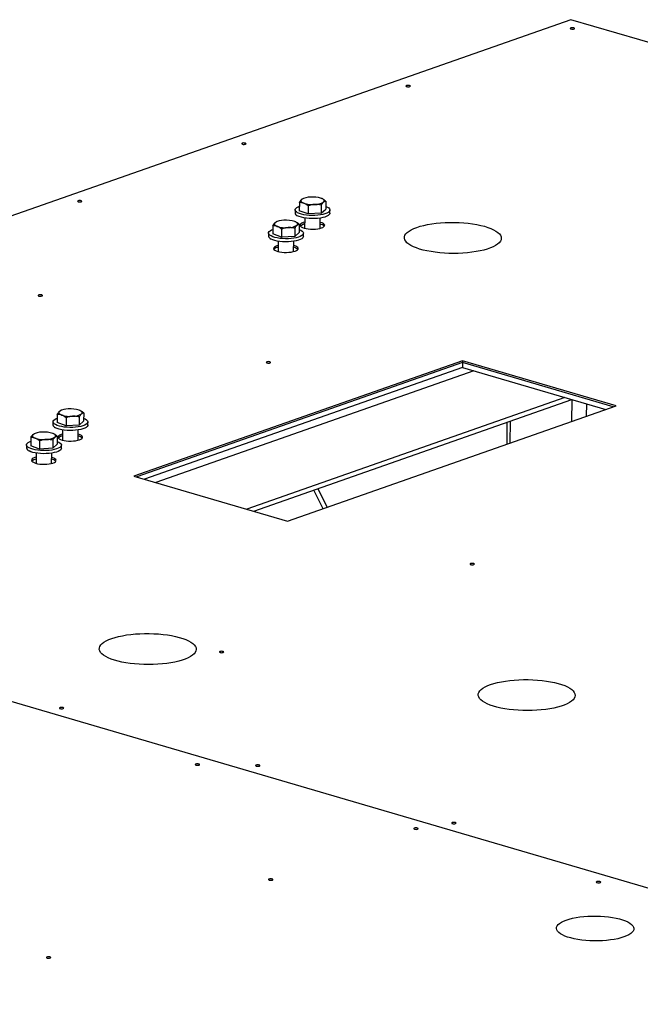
# Model space of a CAD drawing. Header units: millimetres. Extents: x 5 to 589, y 5 to 415.
# Tile 91 of 126: x 489 to 505, y 140 to 164. Entities that reach past the tile are written whole.
import ezdxf

# ---------------------------------------------------------------- set-up
doc = ezdxf.new("R2010")
doc.units = ezdxf.units.MM
doc.layers.add('TRAIT-FORT', color=4, linetype='Continuous', lineweight=25)

msp = doc.modelspace()

# ---------------------------------------------------------------- linework, layer by layer
at = {"layer": 'TRAIT-FORT', "color": 4, "linetype": 'Continuous', "lineweight": 25}
for p, q in [((503.099, 164.113), (486.052, 158.135)), ((552.014, 149.778), (503.099, 164.113)), ((496.319, 159.551), (496.318, 159.346)), ((496.413, 159.65), (496.403, 159.645)), ((496.538, 159.469), (496.537, 159.264)), ((496.867, 159.487), (496.866, 159.282)), ((496.885, 159.647), (496.884, 159.647)), ((496.978, 159.588), (496.976, 159.383)), ((496.212, 159.367), (496.211, 159.291)), ((496.537, 159.264), (496.318, 159.346)), ((496.866, 159.282), (496.537, 159.264)), ((496.866, 159.282), (496.976, 159.383)), ((497.082, 159.286), (497.083, 159.362)), ((495.752, 159.071), (495.741, 159.066)), ((496.224, 159.068), (496.223, 159.068)), ((496.316, 159.009), (496.315, 158.804)), ((496.452, 159.014), (496.417, 159.004)), ((496.452, 159.165), (496.451, 158.908)), ((496.838, 158.906), (496.84, 159.162)), ((495.55, 158.788), (495.55, 158.712)), ((495.658, 158.972), (495.656, 158.767)), ((495.876, 158.685), (495.656, 158.767)), ((495.877, 158.89), (495.876, 158.685)), ((496.206, 158.908), (496.205, 158.704)), ((496.205, 158.704), (496.315, 158.804)), ((496.421, 158.707), (496.421, 158.783)), ((495.791, 158.586), (495.79, 158.329)), ((496.205, 158.704), (495.876, 158.685)), ((496.177, 158.327), (496.178, 158.584)), ((495.79, 158.435), (495.755, 158.425)), ((500.391, 155.6), (492.191, 152.725)), ((500.39, 155.554), (492.262, 152.704)), ((500.391, 155.6), (500.39, 155.554)), ((504.156, 154.451), (500.39, 155.554)), ((500.39, 155.554), (500.39, 155.432)), ((504.227, 154.476), (500.391, 155.6)), ((500.39, 155.432), (492.452, 152.649)), ((500.674, 155.349), (492.736, 152.565)), ((500.39, 155.432), (503.966, 154.384)), ((502.948, 154.682), (495.01, 151.899)), ((495.185, 151.848), (503.123, 154.631)), ((503.124, 154.089), (503.127, 154.63)), ((490.372, 154.363), (490.361, 154.358)), ((490.844, 154.36), (490.843, 154.36)), ((496.027, 151.601), (504.227, 154.476)), ((503.489, 154.217), (503.491, 154.523)), ((490.17, 154.08), (490.17, 154.004)), ((490.277, 154.264), (490.276, 154.059)), ((490.495, 153.977), (490.276, 154.059)), ((490.497, 154.182), (490.495, 153.977)), ((490.826, 154.2), (490.825, 153.996)), ((490.825, 153.996), (490.935, 154.096)), ((490.936, 154.301), (490.935, 154.096)), ((491.041, 153.999), (491.041, 154.075)), ((501.501, 154.062), (501.498, 153.519)), ((501.584, 153.549), (501.587, 154.092)), ((490.411, 153.878), (490.409, 153.621)), ((490.825, 153.996), (490.495, 153.977)), ((490.797, 153.619), (490.798, 153.875)), ((489.616, 153.685), (489.615, 153.48)), ((489.71, 153.784), (489.7, 153.779)), ((489.835, 153.603), (489.834, 153.398)), ((490.164, 153.621), (490.163, 153.417)), ((490.182, 153.781), (490.181, 153.781)), ((490.274, 153.722), (490.273, 153.517)), ((490.41, 153.727), (490.375, 153.717)), ((489.509, 153.501), (489.508, 153.425)), ((489.834, 153.398), (489.615, 153.48)), ((490.163, 153.417), (489.834, 153.398)), ((490.163, 153.417), (490.273, 153.517)), ((490.379, 153.42), (490.38, 153.497)), ((489.749, 153.148), (489.714, 153.138)), ((489.749, 153.299), (489.748, 153.042)), ((490.135, 153.04), (490.137, 153.297)), ((492.191, 152.725), (496.027, 151.601)), ((496.91, 151.91), (496.678, 152.371)), ((497.017, 151.948), (496.785, 152.408)), ((514.899, 139.542), (473.417, 151.699)), ((514.899, 139.542), (473.417, 151.699))]:
    msp.add_line(p, q, dxfattribs=at)
at = {"layer": 'TRAIT-FORT', "color": 4, "linetype": 'Continuous', "lineweight": 25, "flags": 128}
for points in [[(503.094, 163.906), (503.083, 163.9), (503.08, 163.893), (503.085, 163.887), (503.098, 163.881), (503.117, 163.877), (503.138, 163.876), (503.159, 163.878), (503.176, 163.882), (503.187, 163.888), (503.19, 163.895), (503.184, 163.901), (503.172, 163.907), (503.153, 163.91), (503.132, 163.911), (503.111, 163.91), (503.094, 163.906)], [(498.994, 162.468), (498.983, 162.462), (498.98, 162.456), (498.986, 162.449), (498.998, 162.443), (499.017, 162.44), (499.038, 162.439), (499.059, 162.44), (499.076, 162.444), (499.087, 162.45), (499.09, 162.457), (499.085, 162.464), (499.072, 162.469), (499.053, 162.473), (499.032, 162.474), (499.011, 162.472), (498.994, 162.468)], [(494.894, 161.031), (494.884, 161.025), (494.88, 161.018), (494.886, 161.011), (494.899, 161.006), (494.917, 161.002), (494.938, 161.001), (494.959, 161.003), (494.976, 161.007), (494.987, 161.013), (494.99, 161.019), (494.985, 161.026), (494.972, 161.032), (494.954, 161.035), (494.932, 161.036), (494.912, 161.035), (494.894, 161.031)], [(490.795, 159.593), (490.784, 159.587), (490.781, 159.581), (490.786, 159.574), (490.799, 159.568), (490.817, 159.565), (490.838, 159.564), (490.859, 159.565), (490.876, 159.569), (490.887, 159.575), (490.89, 159.582), (490.885, 159.588), (490.872, 159.594), (490.854, 159.598), (490.833, 159.599), (490.812, 159.597), (490.795, 159.593)], [(496.374, 159.626), (496.364, 159.614), (496.359, 159.602), (496.359, 159.59), (496.363, 159.578), (496.373, 159.566), (496.387, 159.555), (496.406, 159.544), (496.429, 159.534)], [(496.923, 159.562), (496.933, 159.574), (496.938, 159.586), (496.938, 159.598), (496.934, 159.61), (496.924, 159.622), (496.91, 159.633), (496.891, 159.644), (496.868, 159.654)], [(496.276, 159.294), (496.244, 159.314), (496.222, 159.336), (496.212, 159.359), (496.214, 159.382), (496.228, 159.405), (496.253, 159.426), (496.289, 159.446), (496.318, 159.458)], [(496.977, 159.454), (497.018, 159.436), (497.051, 159.415), (497.072, 159.393), (497.082, 159.37), (497.08, 159.347), (497.066, 159.325), (497.041, 159.303), (497.005, 159.283), (496.959, 159.266), (496.905, 159.251), (496.844, 159.239), (496.777, 159.231), (496.707, 159.226), (496.635, 159.225), (496.563, 159.228), (496.494, 159.235), (496.429, 159.245), (496.37, 159.259), (496.319, 159.275), (496.276, 159.294), (496.276, 159.294)], [(497.082, 159.286), (497.079, 159.271), (497.066, 159.248), (497.04, 159.227), (497.004, 159.207), (496.959, 159.189), (496.904, 159.175), (496.843, 159.163), (496.776, 159.155), (496.706, 159.15), (496.634, 159.149), (496.563, 159.152), (496.494, 159.159), (496.429, 159.169), (496.37, 159.182), (496.318, 159.198), (496.276, 159.217)], [(495.713, 159.047), (495.703, 159.035), (495.697, 159.023), (495.697, 159.011), (495.702, 158.999), (495.711, 158.987), (495.726, 158.976), (495.744, 158.965), (495.767, 158.955)], [(496.261, 158.983), (496.271, 158.995), (496.276, 159.007), (496.277, 159.019), (496.272, 159.031), (496.263, 159.043), (496.248, 159.054), (496.229, 159.065), (496.207, 159.075)], [(496.452, 159.06), (496.417, 159.049), (496.382, 159.034), (496.356, 159.017), (496.342, 158.998), (496.339, 158.979), (496.348, 158.96), (496.368, 158.942), (496.399, 158.925), (496.44, 158.911), (496.488, 158.899), (496.543, 158.891), (496.601, 158.886), (496.661, 158.885), (496.72, 158.887), (496.777, 158.894), (496.828, 158.903), (496.873, 158.916), (496.908, 158.931), (496.934, 158.949), (496.948, 158.967), (496.951, 158.986), (496.942, 159.005), (496.922, 159.024), (496.89, 159.04), (496.85, 159.055), (496.839, 159.058)], [(499.251, 158.93), (499.334, 158.957), (499.424, 158.98), (499.52, 159.001), (499.623, 159.018), (499.73, 159.032), (499.842, 159.043), (499.956, 159.05), (500.072, 159.054), (500.189, 159.054), (500.306, 159.05), (500.421, 159.043), (500.533, 159.032), (500.642, 159.018), (500.747, 159.001), (500.845, 158.98), (500.938, 158.957), (501.023, 158.931), (501.1, 158.902), (501.167, 158.871), (501.226, 158.839), (501.274, 158.804), (501.312, 158.769), (501.339, 158.732), (501.355, 158.695), (501.36, 158.658), (501.354, 158.621), (501.336, 158.584), (501.307, 158.548), (501.267, 158.513), (501.217, 158.479), (501.157, 158.447), (501.088, 158.417), (501.01, 158.39), (500.923, 158.365), (500.83, 158.343), (500.73, 158.324), (500.625, 158.308), (500.515, 158.296), (500.402, 158.287), (500.287, 158.282), (500.17, 158.28), (500.054, 158.281), (499.938, 158.287), (499.824, 158.296), (499.713, 158.308), (499.606, 158.324), (499.504, 158.343), (499.409, 158.365), (499.32, 158.39), (499.239, 158.417), (499.166, 158.447), (499.103, 158.478), (499.05, 158.512), (499.006, 158.547), (498.974, 158.583), (498.952, 158.62), (498.942, 158.657), (498.943, 158.695), (498.955, 158.732), (498.978, 158.768), (499.013, 158.804), (499.058, 158.838), (499.113, 158.871), (499.177, 158.902), (499.251, 158.93)], [(495.615, 158.715), (495.582, 158.736), (495.561, 158.758), (495.551, 158.78), (495.553, 158.803), (495.567, 158.826), (495.592, 158.847), (495.628, 158.867), (495.657, 158.879)], [(496.315, 158.875), (496.357, 158.857), (496.389, 158.836), (496.411, 158.814), (496.42, 158.791), (496.418, 158.768), (496.405, 158.746), (496.379, 158.724), (496.343, 158.705), (496.298, 158.687), (496.243, 158.672), (496.182, 158.66), (496.115, 158.652), (496.045, 158.647), (495.973, 158.647), (495.902, 158.649), (495.833, 158.656), (495.768, 158.666), (495.709, 158.68), (495.657, 158.696), (495.615, 158.715), (495.615, 158.715)], [(496.421, 158.707), (496.418, 158.692), (496.404, 158.669), (496.379, 158.648), (496.343, 158.628), (496.297, 158.611), (496.243, 158.596), (496.182, 158.584), (496.115, 158.576), (496.045, 158.571), (495.973, 158.57), (495.901, 158.573), (495.832, 158.58), (495.767, 158.59), (495.708, 158.603), (495.657, 158.62), (495.614, 158.638)], [(495.79, 158.481), (495.756, 158.471), (495.72, 158.455), (495.695, 158.438), (495.68, 158.419), (495.677, 158.4), (495.686, 158.381), (495.707, 158.363), (495.738, 158.346), (495.778, 158.332), (495.827, 158.32), (495.881, 158.312), (495.94, 158.307), (496, 158.306), (496.059, 158.308), (496.115, 158.315), (496.167, 158.324), (496.211, 158.337), (496.247, 158.352), (496.272, 158.37), (496.287, 158.388), (496.29, 158.407), (496.28, 158.427), (496.26, 158.445), (496.229, 158.461), (496.188, 158.476), (496.177, 158.479)], [(489.812, 157.242), (489.801, 157.236), (489.798, 157.229), (489.803, 157.223), (489.816, 157.217), (489.834, 157.214), (489.856, 157.213), (489.876, 157.214), (489.893, 157.218), (489.904, 157.224), (489.907, 157.231), (489.902, 157.237), (489.889, 157.243), (489.871, 157.247), (489.85, 157.248), (489.829, 157.246), (489.812, 157.242)], [(495.507, 155.573), (495.496, 155.567), (495.493, 155.561), (495.498, 155.554), (495.511, 155.548), (495.529, 155.545), (495.55, 155.544), (495.571, 155.545), (495.588, 155.549), (495.599, 155.555), (495.602, 155.562), (495.597, 155.568), (495.584, 155.574), (495.566, 155.578), (495.545, 155.579), (495.524, 155.577), (495.507, 155.573)], [(490.333, 154.339), (490.323, 154.327), (490.317, 154.315), (490.317, 154.303), (490.322, 154.291), (490.331, 154.279), (490.346, 154.268), (490.364, 154.257), (490.387, 154.247)], [(490.881, 154.275), (490.891, 154.287), (490.896, 154.299), (490.897, 154.311), (490.892, 154.323), (490.882, 154.335), (490.868, 154.346), (490.849, 154.357), (490.827, 154.367)], [(490.234, 154.007), (490.202, 154.027), (490.181, 154.05), (490.171, 154.072), (490.173, 154.095), (490.187, 154.118), (490.212, 154.139), (490.248, 154.159), (490.277, 154.171)], [(490.935, 154.167), (490.977, 154.149), (491.009, 154.128), (491.031, 154.106), (491.04, 154.083), (491.038, 154.06), (491.025, 154.038), (490.999, 154.016), (490.963, 153.997), (490.918, 153.979), (490.863, 153.964), (490.802, 153.952), (490.735, 153.944), (490.665, 153.939), (490.593, 153.939), (490.522, 153.941), (490.453, 153.948), (490.388, 153.958), (490.329, 153.972), (490.277, 153.988), (490.234, 154.007), (490.234, 154.007)], [(491.041, 153.999), (491.038, 153.984), (491.024, 153.961), (490.999, 153.94), (490.963, 153.92), (490.917, 153.903), (490.863, 153.888), (490.802, 153.876), (490.735, 153.868), (490.665, 153.863), (490.593, 153.862), (490.521, 153.865), (490.452, 153.872), (490.387, 153.882), (490.328, 153.895), (490.277, 153.912), (490.234, 153.93)], [(489.573, 153.428), (489.541, 153.449), (489.519, 153.471), (489.509, 153.494), (489.511, 153.517), (489.525, 153.539), (489.55, 153.561), (489.586, 153.58), (489.615, 153.592)], [(490.274, 153.588), (490.315, 153.57), (490.348, 153.549), (490.369, 153.527), (490.379, 153.504), (490.377, 153.481), (490.363, 153.459), (490.338, 153.437), (490.302, 153.418), (490.256, 153.4), (490.202, 153.385), (490.141, 153.374), (490.074, 153.365), (490.004, 153.361), (489.932, 153.36), (489.86, 153.363), (489.791, 153.369), (489.726, 153.379), (489.667, 153.393), (489.616, 153.409), (489.573, 153.428), (489.573, 153.428)], [(489.671, 153.76), (489.661, 153.748), (489.656, 153.736), (489.656, 153.724), (489.66, 153.712), (489.67, 153.7), (489.684, 153.689), (489.703, 153.678), (489.726, 153.669)], [(490.22, 153.696), (490.23, 153.708), (490.235, 153.72), (490.235, 153.732), (490.231, 153.744), (490.221, 153.756), (490.207, 153.767), (490.188, 153.778), (490.165, 153.788)], [(490.41, 153.773), (490.376, 153.763), (490.34, 153.747), (490.315, 153.73), (490.3, 153.711), (490.297, 153.692), (490.306, 153.673), (490.327, 153.655), (490.358, 153.638), (490.398, 153.624), (490.447, 153.612), (490.501, 153.604), (490.56, 153.599), (490.62, 153.598), (490.679, 153.6), (490.735, 153.607), (490.787, 153.616), (490.831, 153.629), (490.867, 153.644), (490.892, 153.662), (490.907, 153.68), (490.909, 153.699), (490.9, 153.718), (490.88, 153.737), (490.849, 153.753), (490.808, 153.768), (490.797, 153.771)], [(490.379, 153.42), (490.376, 153.405), (490.363, 153.382), (490.337, 153.361), (490.301, 153.341), (490.256, 153.324), (490.201, 153.309), (490.14, 153.297), (490.073, 153.289), (490.003, 153.284), (489.931, 153.283), (489.86, 153.286), (489.791, 153.293), (489.726, 153.303), (489.667, 153.316), (489.615, 153.333), (489.573, 153.352)], [(489.749, 153.194), (489.714, 153.184), (489.679, 153.168), (489.653, 153.151), (489.639, 153.133), (489.636, 153.113), (489.645, 153.094), (489.665, 153.076), (489.696, 153.059), (489.737, 153.045), (489.785, 153.033), (489.84, 153.025), (489.898, 153.02), (489.958, 153.019), (490.017, 153.022), (490.074, 153.028), (490.125, 153.037), (490.17, 153.05), (490.205, 153.066), (490.231, 153.083), (490.245, 153.101), (490.248, 153.121), (490.239, 153.14), (490.219, 153.158), (490.187, 153.174), (490.147, 153.189), (490.136, 153.192)], [(500.594, 150.54), (500.583, 150.534), (500.58, 150.528), (500.586, 150.521), (500.598, 150.515), (500.617, 150.512), (500.638, 150.511), (500.659, 150.512), (500.676, 150.516), (500.687, 150.522), (500.69, 150.529), (500.685, 150.536), (500.672, 150.541), (500.653, 150.545), (500.632, 150.546), (500.612, 150.544), (500.594, 150.54)], [(491.636, 148.671), (491.718, 148.697), (491.808, 148.721), (491.905, 148.741), (492.007, 148.759), (492.115, 148.773), (492.226, 148.784), (492.341, 148.791), (492.457, 148.794), (492.574, 148.794), (492.69, 148.791), (492.805, 148.784), (492.918, 148.773), (493.027, 148.759), (493.131, 148.742), (493.23, 148.721), (493.322, 148.698), (493.407, 148.672), (493.484, 148.643), (493.552, 148.612), (493.61, 148.579), (493.659, 148.545), (493.697, 148.51), (493.724, 148.473), (493.74, 148.436), (493.744, 148.399), (493.738, 148.361), (493.72, 148.324), (493.691, 148.288), (493.652, 148.253), (493.602, 148.22), (493.542, 148.188), (493.472, 148.158), (493.394, 148.131), (493.308, 148.106), (493.214, 148.084), (493.114, 148.065), (493.009, 148.049), (492.9, 148.037), (492.787, 148.028), (492.671, 148.022), (492.555, 148.02), (492.438, 148.022), (492.322, 148.028), (492.208, 148.036), (492.097, 148.049), (491.99, 148.065), (491.889, 148.084), (491.793, 148.106), (491.704, 148.13), (491.623, 148.158), (491.551, 148.187), (491.487, 148.219), (491.434, 148.253), (491.391, 148.288), (491.358, 148.324), (491.337, 148.361), (491.326, 148.398), (491.327, 148.435), (491.339, 148.473), (491.363, 148.509), (491.397, 148.545), (491.442, 148.579), (491.497, 148.612), (491.562, 148.643), (491.636, 148.671)], [(494.337, 148.346), (494.326, 148.34), (494.323, 148.333), (494.328, 148.327), (494.341, 148.321), (494.359, 148.318), (494.38, 148.316), (494.401, 148.318), (494.418, 148.322), (494.429, 148.328), (494.432, 148.335), (494.427, 148.341), (494.414, 148.347), (494.396, 148.35), (494.375, 148.352), (494.354, 148.35), (494.337, 148.346)], [(501.094, 147.523), (501.176, 147.549), (501.266, 147.572), (501.363, 147.593), (501.466, 147.61), (501.573, 147.624), (501.685, 147.635), (501.799, 147.642), (501.915, 147.646), (502.032, 147.646), (502.148, 147.642), (502.263, 147.635), (502.376, 147.625), (502.485, 147.61), (502.589, 147.593), (502.688, 147.573), (502.78, 147.549), (502.865, 147.523), (502.942, 147.494), (503.01, 147.464), (503.069, 147.431), (503.117, 147.397), (503.155, 147.361), (503.182, 147.325), (503.198, 147.287), (503.203, 147.25), (503.196, 147.213), (503.178, 147.176), (503.15, 147.14), (503.11, 147.105), (503.06, 147.071), (503, 147.039), (502.93, 147.01), (502.852, 146.982), (502.766, 146.957), (502.673, 146.935), (502.573, 146.916), (502.468, 146.901), (502.358, 146.888), (502.245, 146.879), (502.13, 146.874), (502.013, 146.872), (501.896, 146.874), (501.78, 146.879), (501.666, 146.888), (501.555, 146.9), (501.449, 146.916), (501.347, 146.935), (501.251, 146.957), (501.163, 146.982), (501.082, 147.009), (501.009, 147.039), (500.946, 147.071), (500.892, 147.104), (500.849, 147.139), (500.816, 147.175), (500.795, 147.212), (500.785, 147.25), (500.785, 147.287), (500.798, 147.324), (500.821, 147.361), (500.855, 147.396), (500.9, 147.431), (500.955, 147.463), (501.02, 147.494), (501.094, 147.523)], [(490.345, 146.946), (490.334, 146.94), (490.331, 146.934), (490.336, 146.927), (490.349, 146.921), (490.367, 146.918), (490.388, 146.917), (490.409, 146.918), (490.426, 146.922), (490.437, 146.928), (490.44, 146.935), (490.435, 146.942), (490.422, 146.947), (490.404, 146.951), (490.383, 146.952), (490.362, 146.95), (490.345, 146.946)], [(493.734, 145.536), (493.723, 145.531), (493.72, 145.524), (493.725, 145.517), (493.738, 145.512), (493.756, 145.508), (493.777, 145.507), (493.798, 145.508), (493.815, 145.512), (493.826, 145.518), (493.829, 145.525), (493.824, 145.532), (493.811, 145.537), (493.793, 145.541), (493.772, 145.542), (493.751, 145.54), (493.734, 145.536)], [(495.24, 145.512), (495.229, 145.506), (495.226, 145.499), (495.231, 145.492), (495.244, 145.487), (495.263, 145.483), (495.284, 145.482), (495.305, 145.484), (495.322, 145.488), (495.333, 145.493), (495.336, 145.5), (495.33, 145.507), (495.318, 145.512), (495.299, 145.516), (495.278, 145.517), (495.257, 145.516), (495.24, 145.512)], [(500.136, 144.077), (500.125, 144.071), (500.122, 144.064), (500.127, 144.058), (500.14, 144.052), (500.158, 144.048), (500.179, 144.047), (500.2, 144.049), (500.217, 144.053), (500.228, 144.059), (500.231, 144.066), (500.226, 144.072), (500.213, 144.078), (500.195, 144.081), (500.174, 144.082), (500.153, 144.081), (500.136, 144.077)], [(499.189, 143.938), (499.178, 143.932), (499.175, 143.925), (499.18, 143.918), (499.193, 143.913), (499.211, 143.909), (499.232, 143.908), (499.253, 143.91), (499.27, 143.914), (499.281, 143.92), (499.284, 143.926), (499.279, 143.933), (499.266, 143.939), (499.248, 143.942), (499.227, 143.943), (499.206, 143.942), (499.189, 143.938)], [(495.563, 142.667), (495.553, 142.661), (495.549, 142.654), (495.555, 142.647), (495.568, 142.642), (495.586, 142.638), (495.607, 142.637), (495.628, 142.639), (495.645, 142.643), (495.656, 142.649), (495.659, 142.655), (495.654, 142.662), (495.641, 142.668), (495.623, 142.671), (495.601, 142.672), (495.581, 142.671), (495.563, 142.667)], [(503.744, 142.603), (503.733, 142.597), (503.73, 142.59), (503.736, 142.583), (503.748, 142.578), (503.767, 142.574), (503.788, 142.573), (503.809, 142.575), (503.826, 142.579), (503.837, 142.585), (503.84, 142.591), (503.835, 142.598), (503.822, 142.604), (503.803, 142.607), (503.782, 142.608), (503.762, 142.607), (503.744, 142.603)], [(502.982, 141.645), (503.056, 141.669), (503.138, 141.689), (503.226, 141.707), (503.32, 141.721), (503.419, 141.732), (503.521, 141.74), (503.624, 141.744), (503.729, 141.744), (503.834, 141.741), (503.936, 141.734), (504.037, 141.723), (504.133, 141.71), (504.224, 141.693), (504.309, 141.673), (504.387, 141.65), (504.457, 141.624), (504.518, 141.597), (504.569, 141.567), (504.61, 141.536), (504.641, 141.504), (504.661, 141.471), (504.669, 141.438), (504.666, 141.404), (504.652, 141.371), (504.626, 141.339), (504.59, 141.307), (504.543, 141.278), (504.487, 141.25), (504.421, 141.224), (504.347, 141.2), (504.265, 141.18), (504.176, 141.162), (504.082, 141.148), (503.984, 141.137), (503.882, 141.129), (503.779, 141.125), (503.674, 141.125), (503.569, 141.128), (503.466, 141.135), (503.366, 141.146), (503.27, 141.159), (503.179, 141.176), (503.094, 141.197), (503.016, 141.219), (502.946, 141.245), (502.885, 141.272), (502.834, 141.302), (502.793, 141.333), (502.762, 141.365), (502.742, 141.398), (502.734, 141.432), (502.737, 141.465), (502.751, 141.498), (502.777, 141.531), (502.813, 141.562), (502.86, 141.592), (502.916, 141.62), (502.982, 141.645)], [(490.018, 140.722), (490.007, 140.716), (490.004, 140.71), (490.009, 140.703), (490.022, 140.697), (490.04, 140.694), (490.062, 140.693), (490.082, 140.694), (490.099, 140.698), (490.11, 140.704), (490.113, 140.711), (490.108, 140.717), (490.095, 140.723), (490.077, 140.727), (490.056, 140.728), (490.035, 140.726), (490.018, 140.722)]]:
    msp.add_lwpolyline(points, dxfattribs=at)
at = {"layer": 'TRAIT-FORT', "color": 4, "linetype": 'Continuous', "lineweight": 25}
for centre, radius, start, end in [((496.585, 159.285), 0.4, 88.6682, 121.7145), ((496.648, 160.223), 0.723, 252.3536, 274.3785), ((496.649, 158.965), 0.723, 72.3536, 94.3785), ((496.712, 159.902), 0.4, 268.6682, 301.7145), ((496.302, 159.305), 0.0921, 189.1955, 253.2169), ((495.923, 158.707), 0.4, 88.6682, 121.7145), ((495.988, 158.386), 0.723, 72.3536, 94.3785), ((496.051, 159.324), 0.4, 268.6682, 301.7145), ((496.481, 158.824), 0.192, 98.8883, 134.4011), ((496.453, 158.865), 0.143, 104.4921, 137.6056), ((496.801, 158.812), 0.203, 45.9815, 79.4467), ((496.808, 158.825), 0.189, 44.673, 80.7552), ((495.986, 159.644), 0.723, 252.3536, 274.3785), ((495.641, 158.727), 0.0921, 189.1955, 253.2169), ((495.82, 158.245), 0.192, 98.8883, 134.4011), ((495.791, 158.286), 0.143, 104.4921, 137.6056), ((496.14, 158.233), 0.203, 45.9815, 79.4467), ((496.147, 158.246), 0.189, 44.673, 80.7552), ((490.543, 153.998), 0.4, 88.6682, 121.7145), ((490.607, 153.678), 0.723, 72.3536, 94.3785), ((490.606, 154.936), 0.723, 252.3536, 274.3785), ((490.671, 154.616), 0.4, 268.6682, 301.7145), ((489.882, 153.42), 0.4, 88.6682, 121.7145), ((489.946, 153.099), 0.723, 72.3536, 94.3785), ((490.261, 154.019), 0.0921, 189.1955, 253.2169), ((489.945, 154.357), 0.723, 252.3536, 274.3785), ((490.009, 154.037), 0.4, 268.6682, 301.7145), ((490.44, 153.537), 0.192, 98.8883, 134.4011), ((490.411, 153.578), 0.143, 104.4921, 137.6056), ((490.76, 153.525), 0.203, 45.9815, 79.4467), ((490.767, 153.538), 0.189, 44.673, 80.7552), ((489.599, 153.44), 0.0921, 189.1955, 253.2169), ((489.778, 152.958), 0.192, 98.8883, 134.4011), ((489.75, 152.999), 0.143, 104.4921, 137.6056), ((490.098, 152.946), 0.203, 45.9815, 79.4467), ((490.105, 152.959), 0.189, 44.673, 80.7552)]:
    msp.add_arc(centre, radius, start, end, dxfattribs=at)
for points, knots in [([(496.319, 159.551), (496.323, 159.558), (496.332, 159.574), (496.346, 159.594), (496.36, 159.612), (496.369, 159.621), (496.374, 159.626)], [0, 0, 0, 0, 0.247269, 0.495363, 0.746874, 1, 1, 1, 1]), ([(496.429, 159.534), (496.421, 159.537), (496.405, 159.542), (496.383, 159.547), (496.361, 159.55), (496.34, 159.551), (496.326, 159.551), (496.319, 159.551)], [0, 0, 0, 0, 0.219086, 0.412836, 0.607273, 0.803423, 1, 1, 1, 1]), ([(496.374, 159.626), (496.375, 159.627), (496.381, 159.632), (496.391, 159.639), (496.399, 159.643), (496.403, 159.645)], [0, 0, 0, 0, 0.135836, 0.581329, 1, 1, 1, 1]), ([(496.538, 159.469), (496.531, 159.474), (496.517, 159.485), (496.496, 159.5), (496.474, 159.513), (496.451, 159.525), (496.436, 159.531), (496.429, 159.534)], [0, 0, 0, 0, 0.194733, 0.394387, 0.59459, 0.796857, 1, 1, 1, 1]), ([(496.703, 159.502), (496.699, 159.502), (496.682, 159.501), (496.653, 159.498), (496.601, 159.488), (496.564, 159.476), (496.538, 159.469)], [0, 0, 0, 0, 0.070068, 0.299868, 0.530929, 1, 1, 1, 1]), ([(496.867, 159.487), (496.854, 159.49), (496.828, 159.495), (496.787, 159.501), (496.745, 159.504), (496.717, 159.503), (496.703, 159.502)], [0, 0, 0, 0, 0.247269, 0.495363, 0.746874, 1, 1, 1, 1]), ([(496.867, 159.487), (496.872, 159.495), (496.881, 159.51), (496.895, 159.53), (496.908, 159.548), (496.918, 159.557), (496.923, 159.562)], [0, 0, 0, 0, 0.247269, 0.495363, 0.746874, 1, 1, 1, 1]), ([(496.978, 159.588), (496.971, 159.593), (496.957, 159.604), (496.935, 159.619), (496.913, 159.633), (496.891, 159.644), (496.876, 159.651), (496.868, 159.654)], [0, 0, 0, 0, 0.194733, 0.394387, 0.59459, 0.796857, 1, 1, 1, 1]), ([(496.923, 159.562), (496.924, 159.563), (496.929, 159.568), (496.939, 159.575), (496.957, 159.584), (496.969, 159.586), (496.978, 159.588)], [0, 0, 0, 0, 0.070068, 0.299868, 0.530929, 1, 1, 1, 1]), ([(495.658, 158.972), (495.662, 158.98), (495.671, 158.995), (495.685, 159.015), (495.699, 159.033), (495.708, 159.042), (495.713, 159.047)], [0, 0, 0, 0, 0.247269, 0.495363, 0.746874, 1, 1, 1, 1]), ([(495.713, 159.047), (495.714, 159.048), (495.72, 159.053), (495.729, 159.06), (495.737, 159.064), (495.741, 159.066)], [0, 0, 0, 0, 0.135836, 0.581329, 1, 1, 1, 1]), ([(496.206, 158.908), (496.21, 158.916), (496.219, 158.931), (496.233, 158.951), (496.247, 158.969), (496.256, 158.979), (496.261, 158.983)], [0, 0, 0, 0, 0.247269, 0.495363, 0.746874, 1, 1, 1, 1]), ([(496.316, 159.009), (496.309, 159.014), (496.295, 159.025), (496.274, 159.04), (496.251, 159.054), (496.229, 159.066), (496.214, 159.072), (496.207, 159.075)], [0, 0, 0, 0, 0.194733, 0.394387, 0.59459, 0.796857, 1, 1, 1, 1]), ([(496.261, 158.983), (496.262, 158.984), (496.268, 158.989), (496.278, 158.996), (496.295, 159.006), (496.308, 159.008), (496.316, 159.009)], [0, 0, 0, 0, 0.070068, 0.299868, 0.530929, 1, 1, 1, 1]), ([(495.767, 158.955), (495.759, 158.958), (495.744, 158.963), (495.721, 158.968), (495.7, 158.971), (495.679, 158.973), (495.665, 158.972), (495.658, 158.972)], [0, 0, 0, 0, 0.219086, 0.412836, 0.607273, 0.803423, 1, 1, 1, 1]), ([(495.877, 158.89), (495.87, 158.895), (495.856, 158.906), (495.834, 158.921), (495.812, 158.934), (495.79, 158.946), (495.775, 158.952), (495.767, 158.955)], [0, 0, 0, 0, 0.194733, 0.394387, 0.59459, 0.796857, 1, 1, 1, 1]), ([(496.041, 158.924), (496.038, 158.923), (496.021, 158.922), (495.991, 158.919), (495.94, 158.909), (495.902, 158.898), (495.877, 158.89)], [0, 0, 0, 0, 0.070068, 0.299868, 0.530929, 1, 1, 1, 1]), ([(496.206, 158.908), (496.193, 158.911), (496.166, 158.917), (496.125, 158.922), (496.084, 158.925), (496.056, 158.924), (496.041, 158.924)], [0, 0, 0, 0, 0.247269, 0.495363, 0.746874, 1, 1, 1, 1]), ([(490.277, 154.264), (490.282, 154.272), (490.291, 154.287), (490.305, 154.307), (490.319, 154.325), (490.328, 154.334), (490.333, 154.339)], [0, 0, 0, 0, 0.247269, 0.495363, 0.746874, 1, 1, 1, 1]), ([(490.333, 154.339), (490.334, 154.34), (490.34, 154.345), (490.349, 154.352), (490.357, 154.356), (490.361, 154.358)], [0, 0, 0, 0, 0.135836, 0.581329, 1, 1, 1, 1]), ([(490.936, 154.301), (490.929, 154.306), (490.915, 154.317), (490.893, 154.332), (490.871, 154.346), (490.849, 154.358), (490.834, 154.364), (490.827, 154.367)], [0, 0, 0, 0, 0.194733, 0.394387, 0.59459, 0.796857, 1, 1, 1, 1]), ([(490.387, 154.247), (490.379, 154.25), (490.364, 154.255), (490.341, 154.26), (490.32, 154.263), (490.299, 154.264), (490.284, 154.264), (490.277, 154.264)], [0, 0, 0, 0, 0.219086, 0.412836, 0.607273, 0.803423, 1, 1, 1, 1]), ([(490.497, 154.182), (490.49, 154.187), (490.476, 154.198), (490.454, 154.213), (490.432, 154.226), (490.41, 154.238), (490.395, 154.244), (490.387, 154.247)], [0, 0, 0, 0, 0.194733, 0.394387, 0.59459, 0.796857, 1, 1, 1, 1]), ([(490.661, 154.215), (490.657, 154.215), (490.641, 154.214), (490.611, 154.211), (490.56, 154.201), (490.522, 154.189), (490.497, 154.182)], [0, 0, 0, 0, 0.070068, 0.299868, 0.530929, 1, 1, 1, 1]), ([(490.826, 154.2), (490.813, 154.203), (490.786, 154.208), (490.745, 154.214), (490.704, 154.217), (490.676, 154.216), (490.661, 154.215)], [0, 0, 0, 0, 0.247269, 0.495363, 0.746874, 1, 1, 1, 1]), ([(490.826, 154.2), (490.83, 154.208), (490.839, 154.223), (490.853, 154.243), (490.867, 154.261), (490.876, 154.27), (490.881, 154.275)], [0, 0, 0, 0, 0.247269, 0.495363, 0.746874, 1, 1, 1, 1]), ([(490.881, 154.275), (490.882, 154.276), (490.888, 154.281), (490.898, 154.288), (490.915, 154.298), (490.928, 154.3), (490.936, 154.301)], [0, 0, 0, 0, 0.070068, 0.299868, 0.530929, 1, 1, 1, 1]), ([(489.616, 153.685), (489.62, 153.693), (489.629, 153.708), (489.643, 153.728), (489.657, 153.746), (489.666, 153.755), (489.671, 153.76)], [0, 0, 0, 0, 0.247269, 0.495363, 0.746874, 1, 1, 1, 1]), ([(489.726, 153.669), (489.718, 153.671), (489.702, 153.677), (489.68, 153.681), (489.658, 153.684), (489.637, 153.686), (489.623, 153.685), (489.616, 153.685)], [0, 0, 0, 0, 0.219086, 0.412836, 0.607273, 0.803423, 1, 1, 1, 1]), ([(489.671, 153.76), (489.672, 153.761), (489.678, 153.766), (489.688, 153.773), (489.696, 153.777), (489.7, 153.779)], [0, 0, 0, 0, 0.135836, 0.581329, 1, 1, 1, 1]), ([(489.835, 153.603), (489.828, 153.608), (489.814, 153.619), (489.793, 153.634), (489.771, 153.648), (489.748, 153.659), (489.733, 153.665), (489.726, 153.669)], [0, 0, 0, 0, 0.194733, 0.394387, 0.59459, 0.796857, 1, 1, 1, 1]), ([(490, 153.637), (489.996, 153.636), (489.979, 153.635), (489.95, 153.632), (489.898, 153.622), (489.86, 153.611), (489.835, 153.603)], [0, 0, 0, 0, 0.070068, 0.299868, 0.530929, 1, 1, 1, 1]), ([(490.164, 153.621), (490.151, 153.624), (490.125, 153.63), (490.084, 153.635), (490.042, 153.638), (490.014, 153.637), (490, 153.637)], [0, 0, 0, 0, 0.247269, 0.495363, 0.746874, 1, 1, 1, 1]), ([(490.164, 153.621), (490.169, 153.629), (490.178, 153.644), (490.192, 153.664), (490.205, 153.682), (490.215, 153.692), (490.22, 153.696)], [0, 0, 0, 0, 0.247269, 0.495363, 0.746874, 1, 1, 1, 1]), ([(490.274, 153.722), (490.268, 153.728), (490.253, 153.738), (490.232, 153.753), (490.21, 153.767), (490.188, 153.779), (490.173, 153.785), (490.165, 153.788)], [0, 0, 0, 0, 0.194733, 0.394387, 0.59459, 0.796857, 1, 1, 1, 1]), ([(490.22, 153.696), (490.221, 153.697), (490.226, 153.702), (490.236, 153.71), (490.253, 153.719), (490.266, 153.721), (490.274, 153.722)], [0, 0, 0, 0, 0.070068, 0.299868, 0.530929, 1, 1, 1, 1])]:
    msp.add_open_spline(points, degree=3, knots=knots, dxfattribs=at)

doc.saveas('drawing.dxf')
